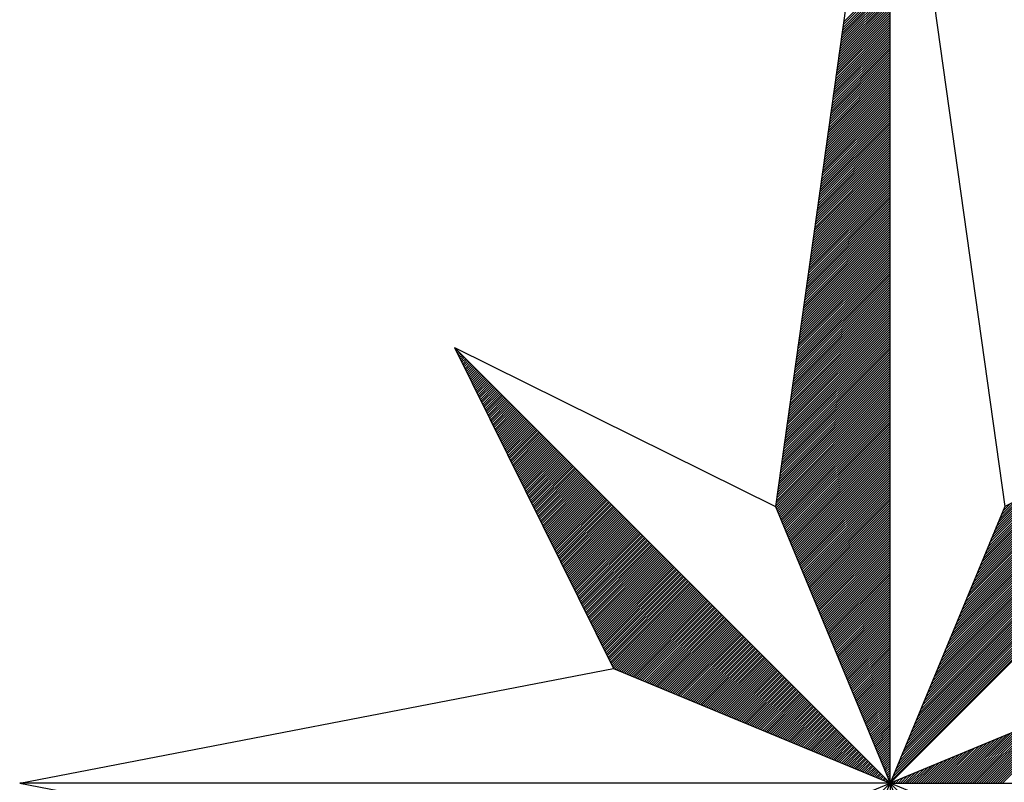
# Model space of a CAD drawing. Header units: metres. Extents: x 183400 to 184400, y 422200 to 427800.
# Tile 119 of 221: x 184056 to 184073, y 425367 to 425380. Entities that reach past the tile are written whole.
import ezdxf

# ---------------------------------------------------------------- set-up
doc = ezdxf.new("R2010")
doc.units = ezdxf.units.M
doc.layers.add('N_MK2', color=7, linetype='Continuous')
doc.layers.add('방위표', color=7, linetype='Continuous')

# ---------------------------------------------------------------- blocks, each defined once
blk = doc.blocks.new('N_MK2')
at = {"layer": '방위표', "color": 7, "linetype": 'Continuous'}
blk.add_lwpolyline([(-106.029, 0), (-33.696, -13.958), (0, 0), (-53.049, -53.048), (-13.958, -33.696), (0, 0), (0, -106.029), (13.958, -33.696), (0, 0), (53.048, -53.049), (33.696, -13.958), (0, 0), (106.028, 0), (33.696, 13.958), (0, 0), (53.049, 53.049), (13.958, 33.696), (0, 0), (0, 133.028), (-13.958, 33.696), (0, 0), (-53.049, 53.049), (-33.696, 13.958), (0, 0)], close=True, dxfattribs=at)
for points in [[(0, 133.028), (13.958, 33.696)], [(-5.86, 91.325), (0, 97.185)], [(-5.814, 91.654), (0, 97.468)], [(-5.768, 91.983), (0, 97.751)], [(-5.721, 92.312), (0, 98.034)], [(-5.675, 92.641), (0, 98.317)], [(-6.045, 90.009), (0, 96.054)], [(-5.999, 90.338), (0, 96.337)], [(-5.953, 90.667), (0, 96.619)], [(-5.906, 90.996), (0, 96.902)], [(-6.23, 88.692), (0, 94.922)], [(-6.184, 89.022), (0, 95.205)], [(-6.137, 89.351), (0, 95.488)], [(-6.091, 89.68), (0, 95.771)], [(-6.415, 87.376), (0, 93.791)], [(-6.369, 87.705), (0, 94.074)], [(-6.322, 88.034), (0, 94.357)], [(-6.276, 88.363), (0, 94.64)], [(-6.646, 85.731), (0, 92.377)], [(-6.6, 86.06), (0, 92.66)], [(-6.554, 86.389), (0, 92.943)], [(-6.507, 86.718), (0, 93.225)], [(-6.461, 87.047), (0, 93.508)], [(-6.831, 84.414), (0, 91.245)], [(-6.785, 84.743), (0, 91.528)], [(-6.739, 85.073), (0, 91.811)], [(-6.692, 85.402), (0, 92.094)], [(-7.016, 83.098), (0, 90.114)], [(-6.97, 83.427), (0, 90.397)], [(-6.924, 83.756), (0, 90.68)], [(-6.877, 84.085), (0, 90.963)], [(-7.201, 81.782), (0, 88.983)], [(-7.155, 82.111), (0, 89.266)], [(-7.109, 82.44), (0, 89.548)], [(-7.062, 82.769), (0, 89.831)], [(-7.432, 80.136), (0, 87.569)], [(-7.386, 80.465), (0, 87.851)], [(-7.34, 80.794), (0, 88.134)], [(-7.294, 81.123), (0, 88.417)], [(-7.247, 81.453), (0, 88.7)], [(-7.617, 78.82), (0, 86.437)], [(-7.571, 79.149), (0, 86.72)], [(-7.525, 79.478), (0, 87.003)], [(-7.479, 79.807), (0, 87.286)], [(-7.802, 77.504), (0, 85.306)], [(-7.756, 77.833), (0, 85.589)], [(-7.71, 78.162), (0, 85.871)], [(-7.663, 78.491), (0, 86.154)], [(-7.987, 76.187), (0, 84.174)], [(-7.941, 76.516), (0, 84.457)], [(-7.895, 76.845), (0, 84.74)], [(-7.848, 77.174), (0, 85.023)], [(-8.218, 74.542), (0, 82.76)], [(-8.172, 74.871), (0, 83.043)], [(-8.126, 75.2), (0, 83.326)], [(-8.08, 75.529), (0, 83.609)], [(-8.033, 75.858), (0, 83.892)], [(-8.403, 73.225), (0, 81.629)], [(-8.357, 73.555), (0, 81.912)], [(-8.311, 73.884), (0, 82.194)], [(-8.265, 74.213), (0, 82.477)], [(-8.588, 71.909), (0, 80.497)], [(-8.542, 72.238), (0, 80.78)], [(-8.496, 72.567), (0, 81.063)], [(-8.45, 72.896), (0, 81.346)], [(-8.773, 70.593), (0, 79.366)], [(-8.727, 70.922), (0, 79.649)], [(-8.681, 71.251), (0, 79.932)], [(-8.635, 71.58), (0, 80.215)], [(-8.958, 69.276), (0, 78.235)], [(-8.912, 69.605), (0, 78.518)], [(-8.866, 69.935), (0, 78.8)], [(-8.82, 70.264), (0, 79.083)], [(-9.19, 67.631), (0, 76.82)], [(-9.143, 67.96), (0, 77.103)], [(-9.097, 68.289), (0, 77.386)], [(-9.051, 68.618), (0, 77.669)], [(-9.005, 68.947), (0, 77.952)], [(-9.374, 66.315), (0, 75.689)], [(-9.328, 66.644), (0, 75.972)], [(-9.282, 66.973), (0, 76.255)], [(-9.236, 67.302), (0, 76.538)], [(-9.559, 64.998), (0, 74.558)], [(-9.513, 65.327), (0, 74.841)], [(-9.467, 65.656), (0, 75.123)], [(-9.421, 65.986), (0, 75.406)], [(-9.744, 63.682), (0, 73.426)], [(-9.698, 64.011), (0, 73.709)], [(-9.652, 64.34), (0, 73.992)], [(-9.606, 64.669), (0, 74.275)], [(-9.976, 62.036), (0, 72.012)], [(-9.929, 62.366), (0, 72.295)], [(-9.883, 62.695), (0, 72.578)], [(-9.837, 63.024), (0, 72.861)], [(-9.791, 63.353), (0, 73.143)], [(-10.161, 60.72), (0, 70.881)], [(-10.114, 61.049), (0, 71.164)], [(-10.068, 61.378), (0, 71.446)], [(-10.022, 61.707), (0, 71.729)], [(-10.346, 59.404), (0, 69.749)], [(-10.299, 59.733), (0, 70.032)], [(-10.253, 60.062), (0, 70.315)], [(-10.207, 60.391), (0, 70.598)], [(-10.531, 58.087), (0, 68.618)], [(-10.484, 58.417), (0, 68.901)], [(-10.438, 58.746), (0, 69.184)], [(-10.392, 59.075), (0, 69.467)], [(-10.762, 56.442), (0, 67.204)], [(-10.716, 56.771), (0, 67.487)], [(-10.669, 57.1), (0, 67.769)], [(-10.623, 57.429), (0, 68.052)], [(-10.577, 57.758), (0, 68.335)], [(-10.947, 55.126), (0, 66.072)], [(-10.9, 55.455), (0, 66.355)], [(-10.854, 55.784), (0, 66.638)], [(-10.808, 56.113), (0, 66.921)], [(-11.132, 53.809), (0, 64.941)], [(-11.085, 54.138), (0, 65.224)], [(-11.039, 54.468), (0, 65.507)], [(-10.993, 54.797), (0, 65.79)], [(-11.317, 52.493), (0, 63.81)], [(-11.27, 52.822), (0, 64.093)], [(-11.224, 53.151), (0, 64.375)], [(-11.178, 53.48), (0, 64.658)], [(-11.548, 50.848), (0, 62.395)], [(-11.502, 51.177), (0, 62.678)], [(-11.455, 51.506), (0, 62.961)], [(-11.409, 51.835), (0, 63.244)], [(-11.363, 52.164), (0, 63.527)], [(-11.733, 49.531), (0, 61.264)], [(-11.687, 49.86), (0, 61.547)], [(-11.64, 50.189), (0, 61.83)], [(-11.594, 50.518), (0, 62.113)], [(-11.918, 48.215), (0, 60.133)], [(-11.872, 48.544), (0, 60.416)], [(-11.825, 48.873), (0, 60.698)], [(-11.779, 49.202), (0, 60.981)], [(-12.103, 46.899), (0, 59.001)], [(-12.057, 47.228), (0, 59.284)], [(-12.01, 47.557), (0, 59.567)], [(-11.964, 47.886), (0, 59.85)], [(-12.334, 45.253), (0, 57.587)], [(-12.288, 45.582), (0, 57.87)], [(-12.242, 45.911), (0, 58.153)], [(-12.195, 46.24), (0, 58.436)], [(-12.149, 46.569), (0, 58.718)], [(-12.519, 43.937), (0, 56.456)], [(-12.473, 44.266), (0, 56.739)], [(-12.426, 44.595), (0, 57.021)], [(-12.38, 44.924), (0, 57.304)], [(-12.704, 42.62), (0, 55.324)], [(-12.658, 42.949), (0, 55.607)], [(-12.611, 43.279), (0, 55.89)], [(-12.565, 43.608), (0, 56.173)], [(-12.889, 41.304), (0, 54.193)], [(-12.843, 41.633), (0, 54.476)], [(-12.796, 41.962), (0, 54.759)], [(-12.75, 42.291), (0, 55.042)], [(-53.049, 53.049), (-13.958, 33.696)], [(-53.001, 52.952), (-52.977, 52.977)], [(-52.907, 52.763), (-52.835, 52.835)], [(-13.12, 39.659), (0, 52.779)], [(-13.074, 39.988), (0, 53.062)], [(-13.028, 40.317), (0, 53.344)], [(-12.981, 40.646), (0, 53.627)], [(-12.935, 40.975), (0, 53.91)], [(0.12, 0.29), (52.713, 52.882)], [(-52.814, 52.574), (-52.694, 52.694)], [(-52.72, 52.385), (-52.552, 52.552)], [(-52.626, 52.196), (-52.411, 52.411)], [(-52.533, 52.006), (-52.27, 52.27)], [(-52.439, 51.817), (-52.128, 52.128)], [(-52.345, 51.628), (-51.987, 51.987)], [(-52.252, 51.439), (-51.845, 51.845)], [(-52.158, 51.25), (-51.704, 51.704)], [(-13.305, 38.342), (0, 51.647)], [(-13.259, 38.671), (0, 51.93)], [(-13.213, 39), (0, 52.213)], [(-13.166, 39.33), (0, 52.496)], [(0.32, 0.773), (52.152, 52.605)], [(0.52, 1.256), (51.592, 52.328)], [(0.72, 1.739), (51.032, 52.05)], [(0.92, 2.221), (50.472, 51.773)], [(-52.064, 51.06), (-51.562, 51.562)], [(-51.971, 50.871), (-51.421, 51.421)], [(-51.877, 50.682), (-51.28, 51.28)], [(-51.784, 50.493), (-51.138, 51.138)], [(-51.69, 50.304), (-50.997, 50.997)], [(-51.596, 50.114), (-50.855, 50.855)], [(-51.503, 49.925), (-50.714, 50.714)], [(-51.409, 49.736), (-50.572, 50.572)], [(-51.315, 49.547), (-50.431, 50.431)], [(-13.49, 37.026), (0, 50.516)], [(-13.444, 37.355), (0, 50.799)], [(-13.398, 37.684), (0, 51.082)], [(-13.351, 38.013), (0, 51.365)], [(1.12, 2.704), (49.912, 51.496)], [(1.32, 3.187), (49.351, 51.218)], [(1.52, 3.67), (48.791, 50.941)], [(1.72, 4.153), (48.231, 50.664)], [(1.92, 4.636), (47.671, 50.386)], [(-51.222, 49.358), (-50.29, 50.29)], [(-51.128, 49.169), (-50.148, 50.148)], [(-51.034, 48.979), (-50.007, 50.007)], [(-50.941, 48.79), (-49.865, 49.865)], [(-50.847, 48.601), (-49.724, 49.724)], [(-50.753, 48.412), (-49.583, 49.583)], [(-50.66, 48.223), (-49.441, 49.441)], [(-50.566, 48.033), (-49.3, 49.3)], [(-13.675, 35.71), (0, 49.385)], [(-13.629, 36.039), (0, 49.667)], [(-13.583, 36.368), (0, 49.95)], [(-13.536, 36.697), (0, 50.233)], [(2.12, 5.119), (47.111, 50.109)], [(2.32, 5.602), (46.551, 49.832)], [(2.52, 6.084), (45.99, 49.554)], [(2.72, 6.567), (45.43, 49.277)], [(-50.472, 47.844), (-49.158, 49.158)], [(-50.379, 47.655), (-49.017, 49.017)], [(-50.285, 47.466), (-48.875, 48.875)], [(-50.191, 47.277), (-48.734, 48.734)], [(-50.098, 47.088), (-48.593, 48.593)], [(-50.004, 46.898), (-48.451, 48.451)], [(-49.91, 46.709), (-48.31, 48.31)], [(-49.817, 46.52), (-48.168, 48.168)], [(-49.723, 46.331), (-48.027, 48.027)], [(-13.86, 34.393), (0, 48.253)], [(-13.814, 34.722), (0, 48.536)], [(-13.768, 35.051), (0, 48.819)], [(-13.721, 35.381), (0, 49.102)], [(2.92, 7.05), (44.87, 49)], [(3.12, 7.533), (44.31, 48.723)], [(3.32, 8.016), (43.75, 48.445)], [(3.52, 8.499), (43.19, 48.168)], [(-49.629, 46.142), (-47.885, 47.885)], [(-49.536, 45.952), (-47.744, 47.744)], [(-49.442, 45.763), (-47.603, 47.603)], [(-49.348, 45.574), (-47.461, 47.461)], [(-49.255, 45.385), (-47.32, 47.32)], [(-49.161, 45.196), (-47.178, 47.178)], [(-49.067, 45.007), (-47.037, 47.037)], [(-48.974, 44.817), (-46.896, 46.896)], [(-13.953, 33.735), (0, 47.688)], [(-13.906, 34.064), (0, 47.97)], [(-13.885, 33.52), (0, 47.405)], [(-13.802, 33.32), (0, 47.122)], [(-13.719, 33.12), (0, 46.839)], [(3.72, 8.982), (42.629, 47.891)], [(3.92, 9.464), (42.069, 47.613)], [(4.12, 9.947), (41.509, 47.336)], [(4.321, 10.43), (40.949, 47.059)], [(4.521, 10.913), (40.389, 46.781)], [(-48.88, 44.628), (-46.754, 46.754)], [(-48.786, 44.439), (-46.613, 46.613)], [(-48.693, 44.25), (-46.471, 46.471)], [(-48.599, 44.061), (-46.33, 46.33)], [(-48.505, 43.871), (-46.188, 46.188)], [(-48.412, 43.682), (-46.047, 46.047)], [(-48.318, 43.493), (-45.906, 45.906)], [(-48.224, 43.304), (-45.764, 45.764)], [(-48.131, 43.115), (-45.623, 45.623)], [(-13.636, 32.92), (0, 46.556)], [(-13.554, 32.72), (0, 46.273)], [(-13.471, 32.52), (0, 45.991)], [(-13.388, 32.32), (0, 45.708)], [(4.721, 11.396), (39.829, 46.504)], [(4.921, 11.879), (39.268, 46.227)], [(5.121, 12.362), (38.708, 45.949)], [(5.321, 12.844), (38.148, 45.672)], [(-48.037, 42.926), (-45.481, 45.481)], [(-47.943, 42.736), (-45.34, 45.34)], [(-47.85, 42.547), (-45.198, 45.198)], [(-47.756, 42.358), (-45.057, 45.057)], [(-47.662, 42.169), (-44.916, 44.916)], [(-47.569, 41.98), (-44.774, 44.774)], [(-47.475, 41.79), (-44.633, 44.633)], [(-47.381, 41.601), (-44.491, 44.491)], [(-13.305, 32.12), (0, 45.425)], [(-13.222, 31.92), (0, 45.142)], [(-13.139, 31.72), (0, 44.859)], [(-13.057, 31.52), (0, 44.576)], [(5.521, 13.327), (37.588, 45.395)], [(5.721, 13.81), (37.028, 45.117)], [(5.921, 14.293), (36.468, 44.84)], [(6.121, 14.776), (35.907, 44.563)], [(-47.288, 41.412), (-44.35, 44.35)], [(-47.194, 41.223), (-44.209, 44.209)], [(-47.101, 41.034), (-44.067, 44.067)], [(-47.007, 40.845), (-43.926, 43.926)], [(-46.913, 40.655), (-43.784, 43.784)], [(-46.82, 40.466), (-43.643, 43.643)], [(-46.726, 40.277), (-43.501, 43.501)], [(-46.632, 40.088), (-43.36, 43.36)], [(-46.539, 39.899), (-43.219, 43.219)], [(-12.974, 31.32), (0, 44.293)], [(-12.891, 31.12), (0, 44.011)], [(-12.808, 30.92), (0, 43.728)], [(-12.725, 30.72), (0, 43.445)], [(6.321, 15.259), (35.347, 44.285)], [(6.521, 15.742), (34.787, 44.008)], [(6.721, 16.224), (34.227, 43.731)], [(6.921, 16.707), (33.667, 43.453)], [(-46.445, 39.709), (-43.077, 43.077)], [(-46.351, 39.52), (-42.936, 42.936)], [(-46.258, 39.331), (-42.794, 42.794)], [(-46.164, 39.142), (-42.653, 42.653)], [(-46.07, 38.953), (-42.511, 42.511)], [(-45.977, 38.763), (-42.37, 42.37)], [(-45.883, 38.574), (-42.229, 42.229)], [(-45.789, 38.385), (-42.087, 42.087)], [(-12.642, 30.52), (0, 43.162)], [(-12.559, 30.32), (0, 42.879)], [(-12.477, 30.12), (0, 42.596)], [(-12.394, 29.92), (0, 42.314)], [(-12.311, 29.72), (0, 42.031)], [(7.121, 17.19), (33.107, 43.176)], [(7.321, 17.673), (32.546, 42.899)], [(7.521, 18.156), (31.986, 42.621)], [(7.721, 18.639), (31.426, 42.344)], [(7.921, 19.122), (30.866, 42.067)], [(-45.696, 38.196), (-41.946, 41.946)], [(-45.602, 38.007), (-41.804, 41.804)], [(-45.508, 37.818), (-41.663, 41.663)], [(-45.415, 37.628), (-41.522, 41.522)], [(-45.321, 37.439), (-41.38, 41.38)], [(-45.227, 37.25), (-41.239, 41.239)], [(-45.134, 37.061), (-41.097, 41.097)], [(-45.04, 36.872), (-40.956, 40.956)], [(-44.946, 36.682), (-40.814, 40.814)], [(-12.228, 29.52), (0, 41.748)], [(-12.145, 29.32), (0, 41.465)], [(-12.062, 29.12), (0, 41.182)], [(-11.98, 28.92), (0, 40.899)], [(8.121, 19.604), (30.306, 41.789)], [(8.321, 20.087), (29.746, 41.512)], [(8.521, 20.57), (29.185, 41.235)], [(8.721, 21.053), (28.625, 40.957)], [(-44.853, 36.493), (-40.673, 40.673)], [(-44.759, 36.304), (-40.532, 40.532)], [(-44.665, 36.115), (-40.39, 40.39)], [(-44.572, 35.926), (-40.249, 40.249)], [(-44.478, 35.737), (-40.107, 40.107)], [(-44.384, 35.547), (-39.966, 39.966)], [(-44.291, 35.358), (-39.824, 39.824)], [(-44.197, 35.169), (-39.683, 39.683)], [(-11.897, 28.72), (0, 40.617)], [(-11.814, 28.52), (0, 40.334)], [(-11.731, 28.32), (0, 40.051)], [(-11.648, 28.12), (0, 39.768)], [(8.921, 21.536), (28.065, 40.68)], [(9.121, 22.019), (27.505, 40.403)], [(9.321, 22.502), (26.945, 40.125)], [(9.521, 22.984), (26.385, 39.848)], [(-44.103, 34.98), (-39.542, 39.542)], [(-44.01, 34.791), (-39.4, 39.4)], [(-43.916, 34.601), (-39.259, 39.259)], [(-43.822, 34.412), (-39.117, 39.117)], [(-43.729, 34.223), (-38.976, 38.976)], [(-43.635, 34.034), (-38.834, 38.834)], [(-43.541, 33.845), (-38.693, 38.693)], [(-43.448, 33.656), (-38.552, 38.552)], [(-43.354, 33.466), (-38.41, 38.41)], [(-11.565, 27.92), (0, 39.485)], [(-11.482, 27.72), (0, 39.202)], [(-11.4, 27.52), (0, 38.919)], [(-11.317, 27.32), (0, 38.637)], [(9.721, 23.467), (25.824, 39.571)], [(9.921, 23.95), (25.264, 39.293)], [(10.121, 24.433), (24.704, 39.016)], [(10.321, 24.916), (24.144, 38.739)], [(10.521, 25.399), (23.584, 38.461)], [(-43.26, 33.277), (-38.269, 38.269)], [(-43.167, 33.088), (-38.127, 38.127)], [(-43.073, 32.899), (-37.986, 37.986)], [(-42.979, 32.71), (-37.845, 37.845)], [(-42.886, 32.52), (-37.703, 37.703)], [(-42.792, 32.331), (-37.562, 37.562)], [(-42.698, 32.142), (-37.42, 37.42)], [(-42.605, 31.953), (-37.279, 37.279)], [(-11.234, 27.12), (0, 38.354)], [(-11.151, 26.92), (0, 38.071)], [(-11.068, 26.72), (0, 37.788)], [(-10.985, 26.52), (0, 37.505)], [(-10.903, 26.32), (0, 37.222)], [(10.721, 25.882), (23.024, 38.184)], [(10.921, 26.364), (22.463, 37.907)], [(11.121, 26.847), (21.903, 37.629)], [(11.321, 27.33), (21.343, 37.352)], [(-42.511, 31.764), (-37.137, 37.137)], [(-42.418, 31.575), (-36.996, 36.996)], [(-42.324, 31.385), (-36.855, 36.855)], [(-42.23, 31.196), (-36.713, 36.713)], [(-42.137, 31.007), (-36.572, 36.572)], [(-42.043, 30.818), (-36.43, 36.43)], [(-41.949, 30.629), (-36.289, 36.289)], [(-41.856, 30.439), (-36.147, 36.147)], [(-41.762, 30.25), (-36.006, 36.006)], [(-10.82, 26.12), (0, 36.94)], [(-10.737, 25.92), (0, 36.657)], [(-10.654, 25.72), (0, 36.374)], [(-10.571, 25.52), (0, 36.091)], [(11.521, 27.813), (20.783, 37.075)], [(11.721, 28.296), (20.223, 36.797)], [(11.921, 28.779), (19.662, 36.52)], [(12.121, 29.262), (19.102, 36.243)], [(-41.668, 30.061), (-35.865, 35.865)], [(-41.575, 29.872), (-35.723, 35.723)], [(-41.481, 29.683), (-35.582, 35.582)], [(-41.387, 29.494), (-35.44, 35.44)], [(-41.294, 29.304), (-35.299, 35.299)], [(-41.2, 29.115), (-35.158, 35.158)], [(-41.106, 28.926), (-35.016, 35.016)], [(-41.013, 28.737), (-34.875, 34.875)], [(-10.488, 25.32), (0, 35.808)], [(-10.405, 25.12), (0, 35.525)], [(-10.323, 24.92), (0, 35.242)], [(-10.24, 24.72), (0, 34.96)], [(12.321, 29.745), (18.542, 35.966)], [(12.521, 30.227), (17.982, 35.688)], [(12.721, 30.71), (17.422, 35.411)], [(12.921, 31.193), (16.862, 35.134)], [(13.121, 31.676), (16.301, 34.856)], [(-40.919, 28.548), (-34.733, 34.733)], [(-40.825, 28.358), (-34.592, 34.592)], [(-40.732, 28.169), (-34.45, 34.45)], [(-40.638, 27.98), (-34.309, 34.309)], [(-40.544, 27.791), (-34.168, 34.168)], [(-40.451, 27.602), (-34.026, 34.026)], [(-40.357, 27.412), (-33.885, 33.885)], [(-40.263, 27.223), (-33.743, 33.743)], [(-40.17, 27.034), (-33.602, 33.602)], [(-10.157, 24.52), (0, 34.677)], [(-10.074, 24.32), (0, 34.394)], [(-9.991, 24.12), (0, 34.111)], [(-9.908, 23.92), (0, 33.828)], [(13.321, 32.159), (15.741, 34.579)], [(13.521, 32.642), (15.181, 34.302)], [(13.721, 33.125), (14.621, 34.024)], [(-40.076, 26.845), (-33.46, 33.46)], [(-39.982, 26.656), (-33.319, 33.319)], [(-39.889, 26.467), (-33.178, 33.178)], [(-39.795, 26.277), (-33.036, 33.036)], [(-39.701, 26.088), (-32.895, 32.895)], [(-39.608, 25.899), (-32.753, 32.753)], [(-39.514, 25.71), (-32.612, 32.612)], [(-39.42, 25.521), (-32.471, 32.471)], [(-9.826, 23.72), (0, 33.545)], [(-9.743, 23.52), (0, 33.263)], [(-9.66, 23.32), (0, 32.98)], [(-9.577, 23.12), (0, 32.697)], [(-9.494, 22.92), (0, 32.414)], [(-39.327, 25.331), (-32.329, 32.329)], [(-39.233, 25.142), (-32.188, 32.188)], [(-39.139, 24.953), (-32.046, 32.046)], [(-39.046, 24.764), (-31.905, 31.905)], [(-38.952, 24.575), (-31.763, 31.763)], [(-38.858, 24.386), (-31.622, 31.622)], [(-38.765, 24.196), (-31.481, 31.481)], [(-38.671, 24.007), (-31.339, 31.339)], [(-38.577, 23.818), (-31.198, 31.198)], [(-9.411, 22.72), (0, 32.131)], [(-9.328, 22.52), (0, 31.848)], [(-9.246, 22.32), (0, 31.566)], [(-9.163, 22.12), (0, 31.283)], [(-38.484, 23.629), (-31.056, 31.056)], [(-38.39, 23.44), (-30.915, 30.915)], [(-38.296, 23.25), (-30.773, 30.773)], [(-38.203, 23.061), (-30.632, 30.632)], [(-38.109, 22.872), (-30.491, 30.491)], [(-38.015, 22.683), (-30.349, 30.349)], [(-37.922, 22.494), (-30.208, 30.208)], [(-37.828, 22.305), (-30.066, 30.066)], [(-9.08, 21.92), (0, 31)], [(-8.997, 21.72), (0, 30.717)], [(-8.914, 21.52), (0, 30.434)], [(-8.831, 21.32), (0, 30.151)], [(-37.735, 22.115), (-29.925, 29.925)], [(-37.641, 21.926), (-29.784, 29.784)], [(-37.547, 21.737), (-29.642, 29.642)], [(-37.454, 21.548), (-29.501, 29.501)], [(-37.36, 21.359), (-29.359, 29.359)], [(-37.266, 21.169), (-29.218, 29.218)], [(-37.173, 20.98), (-29.076, 29.076)], [(-37.079, 20.791), (-28.935, 28.935)], [(-36.985, 20.602), (-28.794, 28.794)], [(-8.749, 21.12), (0, 29.868)], [(-8.666, 20.92), (0, 29.586)], [(-8.583, 20.72), (0, 29.303)], [(-8.5, 20.52), (0, 29.02)], [(-36.892, 20.413), (-28.652, 28.652)], [(-36.798, 20.224), (-28.511, 28.511)], [(-36.704, 20.034), (-28.369, 28.369)], [(-36.611, 19.845), (-28.228, 28.228)], [(-36.517, 19.656), (-28.086, 28.086)], [(-36.423, 19.467), (-27.945, 27.945)], [(-36.33, 19.278), (-27.804, 27.804)], [(-36.236, 19.088), (-27.662, 27.662)], [(-8.417, 20.32), (0, 28.737)], [(-8.334, 20.12), (0, 28.454)], [(-8.251, 19.92), (0, 28.171)], [(-8.169, 19.72), (0, 27.889)], [(-8.086, 19.52), (0, 27.606)], [(-36.142, 18.899), (-27.521, 27.521)], [(-36.049, 18.71), (-27.379, 27.379)], [(-35.955, 18.521), (-27.238, 27.238)], [(-35.861, 18.332), (-27.096, 27.096)], [(-35.768, 18.143), (-26.955, 26.955)], [(-35.674, 17.953), (-26.814, 26.814)], [(-35.58, 17.764), (-26.672, 26.672)], [(-35.487, 17.575), (-26.531, 26.531)], [(-35.393, 17.386), (-26.389, 26.389)], [(-8.003, 19.32), (0, 27.323)], [(-7.92, 19.12), (0, 27.04)], [(-7.837, 18.92), (0, 26.757)], [(-7.754, 18.72), (0, 26.474)], [(-35.299, 17.197), (-26.248, 26.248)], [(-35.206, 17.007), (-26.107, 26.107)], [(-35.112, 16.818), (-25.965, 25.965)], [(-35.018, 16.629), (-25.824, 25.824)], [(-34.925, 16.44), (-25.682, 25.682)], [(-34.831, 16.251), (-25.541, 25.541)], [(-34.737, 16.061), (-25.399, 25.399)], [(-34.644, 15.872), (-25.258, 25.258)], [(-7.672, 18.52), (0, 26.191)], [(-7.589, 18.32), (0, 25.909)], [(-7.506, 18.12), (0, 25.626)], [(-7.423, 17.92), (0, 25.343)], [(-34.55, 15.683), (-25.117, 25.117)], [(-34.456, 15.494), (-24.975, 24.975)], [(-34.363, 15.305), (-24.834, 24.834)], [(-34.269, 15.116), (-24.692, 24.692)], [(-34.175, 14.926), (-24.551, 24.551)], [(-34.082, 14.737), (-24.409, 24.409)], [(-33.988, 14.548), (-24.268, 24.268)], [(-33.894, 14.359), (-24.127, 24.127)], [(-7.34, 17.72), (0, 25.06)], [(-7.257, 17.52), (0, 24.777)], [(-7.174, 17.32), (0, 24.494)], [(-7.092, 17.12), (0, 24.212)], [(-33.801, 14.17), (-23.985, 23.985)], [(-33.707, 13.98), (-23.844, 23.844)], [(-33.52, 13.885), (-23.702, 23.702)], [(-33.32, 13.802), (-23.561, 23.561)], [(-33.12, 13.719), (-23.42, 23.42)], [(-32.92, 13.636), (-23.278, 23.278)], [(-32.72, 13.554), (-23.137, 23.137)], [(-32.52, 13.471), (-22.995, 22.995)], [(-32.32, 13.388), (-22.854, 22.854)], [(-7.009, 16.92), (0, 23.929)], [(-6.926, 16.72), (0, 23.646)], [(-6.843, 16.52), (0, 23.363)], [(-6.76, 16.32), (0, 23.08)], [(-6.677, 16.12), (0, 22.797)], [(-32.12, 13.305), (-22.712, 22.712)], [(-31.92, 13.222), (-22.571, 22.571)], [(-31.72, 13.139), (-22.43, 22.43)], [(-31.52, 13.057), (-22.288, 22.288)], [(-31.32, 12.974), (-22.147, 22.147)], [(-31.12, 12.891), (-22.005, 22.005)], [(-30.92, 12.808), (-21.864, 21.864)], [(-30.72, 12.725), (-21.722, 21.722)], [(-6.595, 15.92), (0, 22.515)], [(-6.512, 15.72), (0, 22.232)], [(-6.429, 15.52), (0, 21.949)], [(-6.346, 15.32), (0, 21.666)], [(-30.52, 12.642), (-21.581, 21.581)], [(-30.32, 12.559), (-21.44, 21.44)], [(-30.12, 12.477), (-21.298, 21.298)], [(-29.92, 12.394), (-21.157, 21.157)], [(-29.72, 12.311), (-21.015, 21.015)], [(-29.52, 12.228), (-20.874, 20.874)], [(-29.32, 12.145), (-20.733, 20.733)], [(-29.12, 12.062), (-20.591, 20.591)], [(-28.92, 11.98), (-20.45, 20.45)], [(-6.263, 15.12), (0, 21.383)], [(-6.18, 14.92), (0, 21.1)], [(-6.097, 14.72), (0, 20.817)], [(-6.015, 14.52), (0, 20.535)], [(-28.72, 11.897), (-20.308, 20.308)], [(-28.52, 11.814), (-20.167, 20.167)], [(-28.32, 11.731), (-20.025, 20.025)], [(-28.12, 11.648), (-19.884, 19.884)], [(-27.92, 11.565), (-19.743, 19.743)], [(-27.72, 11.482), (-19.601, 19.601)], [(-27.52, 11.4), (-19.46, 19.46)], [(-27.32, 11.317), (-19.318, 19.318)], [(-5.932, 14.32), (0, 20.252)], [(-5.849, 14.12), (0, 19.969)], [(-5.766, 13.92), (0, 19.686)], [(-5.683, 13.72), (0, 19.403)], [(-27.12, 11.234), (-19.177, 19.177)], [(-26.92, 11.151), (-19.035, 19.035)], [(-26.72, 11.068), (-18.894, 18.894)], [(-26.52, 10.985), (-18.753, 18.753)], [(-26.32, 10.903), (-18.611, 18.611)], [(-26.12, 10.82), (-18.47, 18.47)], [(-25.92, 10.737), (-18.328, 18.328)], [(-25.72, 10.654), (-18.187, 18.187)], [(-25.52, 10.571), (-18.046, 18.046)], [(-5.6, 13.52), (0, 19.12)], [(-5.518, 13.32), (0, 18.838)], [(-5.435, 13.12), (0, 18.555)], [(-5.352, 12.92), (0, 18.272)], [(-25.32, 10.488), (-17.904, 17.904)], [(-25.12, 10.405), (-17.763, 17.763)], [(-24.92, 10.323), (-17.621, 17.621)], [(-24.72, 10.24), (-17.48, 17.48)], [(-24.52, 10.157), (-17.338, 17.338)], [(-24.32, 10.074), (-17.197, 17.197)], [(-24.12, 9.991), (-17.056, 17.056)], [(-23.92, 9.908), (-16.914, 16.914)], [(-5.269, 12.72), (0, 17.989)], [(-5.186, 12.52), (0, 17.706)], [(-5.103, 12.32), (0, 17.423)], [(-5.021, 12.12), (0, 17.141)], [(-4.938, 11.92), (0, 16.858)], [(-23.72, 9.826), (-16.773, 16.773)], [(-23.52, 9.743), (-16.631, 16.631)], [(-23.32, 9.66), (-16.49, 16.49)], [(-23.12, 9.577), (-16.348, 16.348)], [(-22.92, 9.494), (-16.207, 16.207)], [(-22.72, 9.411), (-16.066, 16.066)], [(-22.52, 9.328), (-15.924, 15.924)], [(-22.32, 9.246), (-15.783, 15.783)], [(-22.12, 9.163), (-15.641, 15.641)], [(-4.855, 11.72), (0, 16.575)], [(-4.772, 11.52), (0, 16.292)], [(-4.689, 11.32), (0, 16.009)], [(-4.606, 11.12), (0, 15.726)], [(-21.92, 9.08), (-15.5, 15.5)], [(-21.72, 8.997), (-15.358, 15.358)], [(-21.52, 8.914), (-15.217, 15.217)], [(-21.32, 8.831), (-15.076, 15.076)], [(-21.12, 8.749), (-14.934, 14.934)], [(-20.92, 8.666), (-14.793, 14.793)], [(-20.72, 8.583), (-14.651, 14.651)], [(-20.52, 8.5), (-14.51, 14.51)], [(-4.523, 10.92), (0, 15.443)], [(-4.441, 10.72), (0, 15.161)], [(-4.358, 10.52), (0, 14.878)], [(-4.275, 10.32), (0, 14.595)], [(-106.029, 0), (-33.696, 13.958)], [(-20.32, 8.417), (-14.369, 14.369)], [(-20.12, 8.334), (-14.227, 14.227)], [(-19.92, 8.251), (-14.086, 14.086)], [(-19.72, 8.169), (-13.944, 13.944)], [(-19.52, 8.086), (-13.803, 13.803)], [(-19.32, 8.003), (-13.661, 13.661)], [(-19.12, 7.92), (-13.52, 13.52)], [(-18.92, 7.837), (-13.379, 13.379)], [(-18.72, 7.754), (-13.237, 13.237)], [(-4.192, 10.12), (0, 14.312)], [(-4.109, 9.92), (0, 14.029)], [(-4.026, 9.72), (0, 13.746)], [(-3.944, 9.52), (0, 13.464)], [(-18.52, 7.672), (-13.096, 13.096)], [(-18.32, 7.589), (-12.954, 12.954)], [(-18.12, 7.506), (-12.813, 12.813)], [(-17.92, 7.423), (-12.671, 12.671)], [(-17.72, 7.34), (-12.53, 12.53)], [(-17.52, 7.257), (-12.389, 12.389)], [(-17.32, 7.174), (-12.247, 12.247)], [(-17.12, 7.092), (-12.106, 12.106)], [(-3.861, 9.32), (0, 13.181)], [(-3.778, 9.12), (0, 12.898)], [(-3.695, 8.92), (0, 12.615)], [(-3.612, 8.72), (0, 12.332)], [(-3.529, 8.52), (0, 12.049)], [(-16.92, 7.009), (-11.964, 11.964)], [(-16.72, 6.926), (-11.823, 11.823)], [(-16.52, 6.843), (-11.682, 11.682)], [(-16.32, 6.76), (-11.54, 11.54)], [(-16.12, 6.677), (-11.399, 11.399)], [(-15.92, 6.595), (-11.257, 11.257)], [(-15.72, 6.512), (-11.116, 11.116)], [(-15.52, 6.429), (-10.974, 10.974)], [(-15.32, 6.346), (-10.833, 10.833)], [(-3.446, 8.32), (0, 11.766)], [(-3.364, 8.12), (0, 11.484)], [(-3.281, 7.92), (0, 11.201)], [(-3.198, 7.72), (0, 10.918)], [(-15.12, 6.263), (-10.692, 10.692)], [(-14.92, 6.18), (-10.55, 10.55)], [(-14.72, 6.098), (-10.409, 10.409)], [(-14.52, 6.015), (-10.267, 10.267)], [(-14.32, 5.932), (-10.126, 10.126)], [(-14.12, 5.849), (-9.984, 9.984)], [(-13.92, 5.766), (-9.843, 9.843)], [(-13.72, 5.683), (-9.702, 9.702)], [(-3.115, 7.52), (0, 10.635)], [(-3.032, 7.32), (0, 10.352)], [(-2.949, 7.12), (0, 10.069)], [(-2.867, 6.92), (0, 9.787)], [(13.689, 0), (23.37, 9.681)], [(-13.52, 5.6), (-9.56, 9.56)], [(-13.32, 5.518), (-9.419, 9.419)], [(-13.12, 5.435), (-9.277, 9.277)], [(-12.92, 5.352), (-9.136, 9.136)], [(-12.72, 5.269), (-8.995, 8.995)], [(-12.52, 5.186), (-8.853, 8.853)], [(-12.32, 5.103), (-8.712, 8.712)], [(-12.12, 5.021), (-8.57, 8.57)], [(-11.92, 4.938), (-8.429, 8.429)], [(-2.784, 6.72), (0, 9.504)], [(-2.701, 6.52), (0, 9.221)], [(-2.618, 6.32), (0, 8.938)], [(-2.535, 6.12), (0, 8.655)], [(11.992, 0), (20.473, 8.481)], [(12.275, 0), (20.956, 8.681)], [(12.558, 0), (21.439, 8.881)], [(12.841, 0), (21.922, 9.081)], [(13.124, 0), (22.404, 9.281)], [(13.407, 0), (22.887, 9.481)], [(-11.72, 4.855), (-8.287, 8.287)], [(-11.52, 4.772), (-8.146, 8.146)], [(-11.32, 4.689), (-8.005, 8.005)], [(-11.12, 4.606), (-7.863, 7.863)], [(-10.92, 4.523), (-7.722, 7.722)], [(-10.72, 4.441), (-7.58, 7.58)], [(-10.52, 4.358), (-7.439, 7.439)], [(-10.32, 4.275), (-7.297, 7.297)], [(-2.452, 5.92), (0, 8.372)], [(-2.369, 5.72), (0, 8.09)], [(-2.287, 5.52), (0, 7.807)], [(-2.204, 5.32), (0, 7.524)], [(-2.121, 5.12), (0, 7.241)], [(10.295, 0), (17.576, 7.28)], [(10.578, 0), (18.059, 7.48)], [(10.861, 0), (18.541, 7.68)], [(11.144, 0), (19.024, 7.881)], [(11.427, 0), (19.507, 8.081)], [(11.71, 0), (19.99, 8.281)], [(-10.12, 4.192), (-7.156, 7.156)], [(-9.92, 4.109), (-7.015, 7.015)], [(-9.72, 4.026), (-6.873, 6.873)], [(-9.52, 3.944), (-6.732, 6.732)], [(-9.32, 3.861), (-6.59, 6.59)], [(-9.12, 3.778), (-6.449, 6.449)], [(-8.92, 3.695), (-6.308, 6.308)], [(-8.72, 3.612), (-6.166, 6.166)], [(-8.52, 3.529), (-6.025, 6.025)], [(-2.038, 4.92), (0, 6.958)], [(-1.955, 4.72), (0, 6.675)], [(-1.872, 4.52), (0, 6.392)], [(-1.79, 4.32), (0, 6.11)], [(8.598, 0), (14.679, 6.08)], [(8.881, 0), (15.161, 6.28)], [(9.164, 0), (15.644, 6.48)], [(9.447, 0), (16.127, 6.68)], [(9.73, 0), (16.61, 6.88)], [(10.012, 0), (17.093, 7.08)], [(-8.32, 3.446), (-5.883, 5.883)], [(-8.12, 3.364), (-5.742, 5.742)], [(-7.92, 3.281), (-5.6, 5.6)], [(-7.72, 3.198), (-5.459, 5.459)], [(-7.52, 3.115), (-5.318, 5.318)], [(-7.32, 3.032), (-5.176, 5.176)], [(-7.12, 2.949), (-5.035, 5.035)], [(-6.92, 2.867), (-4.893, 4.893)], [(-1.707, 4.12), (0, 5.827)], [(-1.624, 3.92), (0, 5.544)], [(-1.541, 3.72), (0, 5.261)], [(-1.458, 3.52), (0, 4.978)], [(6.901, 0), (11.781, 4.88)], [(7.184, 0), (12.264, 5.08)], [(7.467, 0), (12.747, 5.28)], [(7.75, 0), (13.23, 5.48)], [(8.033, 0), (13.713, 5.68)], [(8.315, 0), (14.196, 5.88)], [(-6.72, 2.784), (-4.752, 4.752)], [(-6.52, 2.701), (-4.61, 4.61)], [(-6.32, 2.618), (-4.469, 4.469)], [(-6.12, 2.535), (-4.328, 4.328)], [(-5.92, 2.452), (-4.186, 4.186)], [(-5.72, 2.369), (-4.045, 4.045)], [(-5.52, 2.287), (-3.903, 3.903)], [(-5.32, 2.204), (-3.762, 3.762)], [(-5.12, 2.121), (-3.62, 3.62)], [(-1.375, 3.32), (0, 4.695)], [(-1.292, 3.12), (0, 4.413)], [(-1.21, 2.92), (0, 4.13)], [(-1.127, 2.72), (0, 3.847)], [(5.204, 0), (8.884, 3.68)], [(5.487, 0), (9.367, 3.88)], [(5.77, 0), (9.85, 4.08)], [(6.053, 0), (10.333, 4.28)], [(6.335, 0), (10.816, 4.48)], [(6.618, 0), (11.299, 4.68)], [(-4.92, 2.038), (-3.479, 3.479)], [(-4.72, 1.955), (-3.338, 3.338)], [(-4.52, 1.872), (-3.196, 3.196)], [(-4.32, 1.79), (-3.055, 3.055)], [(-4.12, 1.707), (-2.913, 2.913)], [(-3.92, 1.624), (-2.772, 2.772)], [(-3.72, 1.541), (-2.631, 2.631)], [(-3.52, 1.458), (-2.489, 2.489)], [(-1.044, 2.52), (0, 3.564)], [(-0.961, 2.32), (0, 3.281)], [(-0.878, 2.12), (0, 2.998)], [(-0.795, 1.92), (0, 2.715)], [(-0.713, 1.72), (0, 2.433)], [(3.507, 0), (5.987, 2.48)], [(3.79, 0), (6.47, 2.68)], [(4.073, 0), (6.953, 2.88)], [(4.356, 0), (7.436, 3.08)], [(4.638, 0), (7.919, 3.28)], [(4.921, 0), (8.401, 3.48)], [(-3.32, 1.375), (-2.348, 2.348)], [(-3.12, 1.292), (-2.206, 2.206)], [(-2.92, 1.21), (-2.065, 2.065)], [(-2.72, 1.127), (-1.923, 1.923)], [(-2.52, 1.044), (-1.782, 1.782)], [(-2.32, 0.961), (-1.641, 1.641)], [(-2.12, 0.878), (-1.499, 1.499)], [(-1.92, 0.795), (-1.358, 1.358)], [(-1.72, 0.713), (-1.216, 1.216)], [(-0.63, 1.52), (0, 2.15)], [(-0.547, 1.32), (0, 1.867)], [(-0.464, 1.12), (0, 1.584)], [(-0.381, 0.92), (0, 1.301)], [(1.81, 0), (3.09, 1.28)], [(2.093, 0), (3.573, 1.48)], [(2.376, 0), (4.056, 1.68)], [(2.659, 0), (4.539, 1.88)], [(2.941, 0), (5.021, 2.08)], [(3.224, 0), (5.504, 2.28)], [(-1.52, 0.63), (-1.075, 1.075)], [(-1.32, 0.547), (-0.933, 0.933)], [(-1.12, 0.464), (-0.792, 0.792)], [(-0.92, 0.381), (-0.651, 0.651)], [(-0.72, 0.298), (-0.509, 0.509)], [(-0.52, 0.215), (-0.368, 0.368)], [(-0.32, 0.133), (-0.226, 0.226)], [(-0.298, 0.72), (0, 1.018)], [(-0.215, 0.52), (0, 0.736)], [(-0.133, 0.32), (0, 0.453)], [(-0.05, 0.12), (0, 0.17)], [(0.396, 0), (0.676, 0.28)], [(0.679, 0), (1.159, 0.48)], [(0.961, 0), (1.641, 0.68)], [(1.244, 0), (2.124, 0.88)], [(1.527, 0), (2.607, 1.08)]]:
    blk.add_lwpolyline(points, dxfattribs=at)

msp = doc.modelspace()

# ---------------------------------------------------------------- block references
at = {"layer": 'N_MK2', "linetype": 'Continuous', "lineweight": 15, "xscale": 0.1399996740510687, "yscale": 0.1399996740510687, "zscale": 0.139999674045}
msp.add_blockref('N_MK2', (184070.805, 425366.673), dxfattribs=at)

doc.saveas('drawing.dxf')
